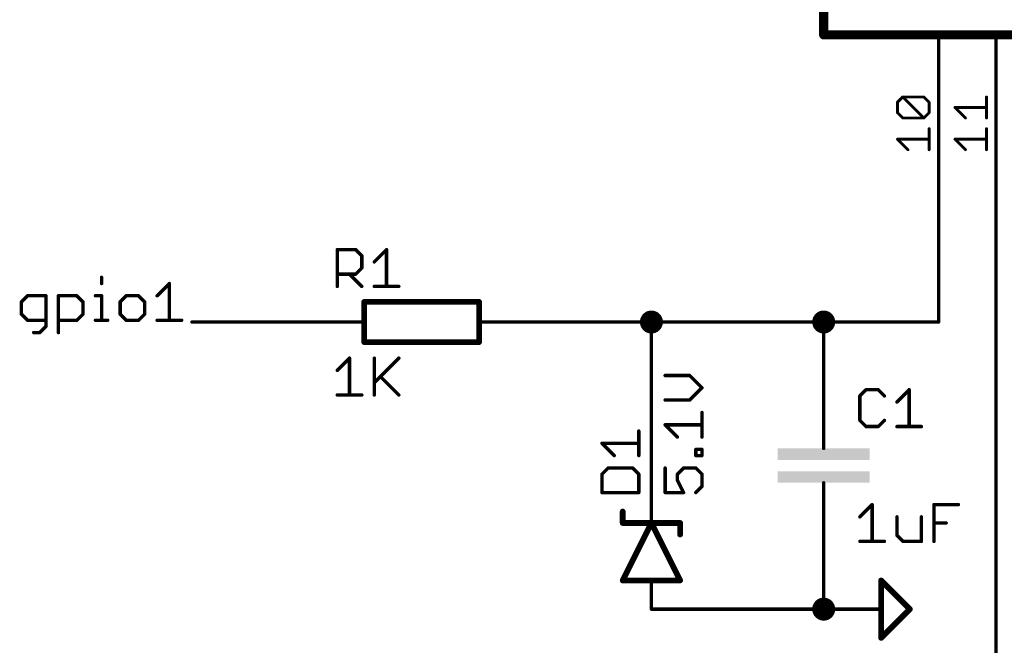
# Model space of a CAD drawing. Extents: x -61 to 240, y -139 to 283.
# Tile 9 of 77: x -61 to -17, y -14 to 13. Entities that reach past the tile are written whole.
import ezdxf

# ---------------------------------------------------------------- set-up
doc = ezdxf.new("R2010")
doc.units = 0
for name, color, linetype in [('91', 94, 'CONTINUOUS'), ('94', 14, 'CONTINUOUS'), ('95', 251, 'CONTINUOUS'), ('96', 251, 'CONTINUOUS')]:
    doc.layers.add(name, color=color, linetype=linetype)

# ---------------------------------------------------------------- blocks, each defined once
blk = doc.blocks.new('RECT')
blk.add_solid([(-0.5, -0.5), (0.5, -0.5), (-0.5, 0.5), (0.5, 0.5)])

msp = doc.modelspace()

# ---------------------------------------------------------------- linework, layer by layer
at = {"layer": '91', "const_width": 0.1524}
for points in [[(-20.32, 0), (-20.32, 7.62)], [(-17.78, 7.62), (-17.78, -17.78)], [(-57.3383, 1.9744), (-57.3383, 1.7032)], [(-54.8809, 1.1609), (-54.3386, 1.7032)], [(-54.3386, 1.7032), (-54.3386, 0.0762)], [(-60.6126, 1.1609), (-60.8838, 0.8897)], [(-60.8838, 0.8897), (-60.8838, 0.3474)], [(-59.7991, 1.1609), (-60.6126, 1.1609)], [(-59.7991, -0.195), (-59.7991, 1.1609)], [(-59.2466, -0.4661), (-59.2466, 1.1609)], [(-59.2466, 1.1609), (-58.4332, 1.1609)], [(-58.4332, 1.1609), (-58.162, 0.8897)], [(-58.162, 0.8897), (-58.162, 0.3474)], [(-57.6095, 1.1609), (-57.3383, 1.1609)], [(-57.3383, 1.1609), (-57.3383, 0.0762)], [(-56.2469, 1.1609), (-56.5181, 0.8897)], [(-56.5181, 0.8897), (-56.5181, 0.3474)], [(-55.7046, 1.1609), (-56.2469, 1.1609)], [(-55.4334, 0.8897), (-55.7046, 1.1609)], [(-55.4334, 0.3474), (-55.4334, 0.8897)], [(-60.8838, 0.3474), (-60.6126, 0.0762)], [(-60.6126, 0.0762), (-59.7991, 0.0762)], [(-58.4332, 0.0762), (-59.2466, 0.0762)], [(-58.162, 0.3474), (-58.4332, 0.0762)], [(-57.6095, 0.0762), (-57.0672, 0.0762)], [(-56.5181, 0.3474), (-56.2469, 0.0762)], [(-56.2469, 0.0762), (-55.7046, 0.0762)], [(-55.7046, 0.0762), (-55.4334, 0.3474)], [(-54.8809, 0.0762), (-53.7962, 0.0762)], [(-48.26, 0), (-53.34, 0)], [(-38.1, 0), (-33.02, 0)], [(-33.02, -7.62), (-33.02, 0)], [(-25.4, 0), (-33.02, 0)], [(-25.4, -2.54), (-25.4, 0)], [(-25.4, 0), (-20.32, 0)], [(-60.3415, -0.4661), (-60.0703, -0.4661)], [(-60.0703, -0.4661), (-59.7991, -0.195)], [(-25.4, -10.16), (-25.4, -12.7)], [(-25.4, -12.7), (-33.02, -12.7)]]:
    msp.add_lwpolyline(points, dxfattribs=at)
at = {"layer": '91'}
for points, const_width in [([(-20.2819, 7.62, 1), (-20.3581, 7.62)], 0.0762), ([(-17.7419, 7.62, 1), (-17.8181, 7.62)], 0.0762), ([(-57.3002, 1.9744, 1), (-57.3764, 1.9744)], 0.0762), ([(-54.3005, 1.7032, 1), (-54.3767, 1.7032)], 0.0762), ([(-54.3116, 1.6762, 1), (-54.3655, 1.7301)], 0.0762), ([(-57.3764, 1.7032, 1), (-57.3002, 1.7032)], 0.0762), ([(-60.8457, 0.8897, 1), (-60.9219, 0.8897)], 0.0762), ([(-60.9107, 0.9166, 1), (-60.8569, 0.8628)], 0.0762), ([(-60.6126, 1.199, 1), (-60.6126, 1.1228)], 0.0762), ([(-60.5857, 1.1339, 1), (-60.6396, 1.1878)], 0.0762), ([(-59.761, 1.1609, 1), (-59.8372, 1.1609)], 0.0762), ([(-59.7991, 1.1228, 1), (-59.7991, 1.199)], 0.0762), ([(-59.2085, 1.1609, 1), (-59.2847, 1.1609)], 0.0762), ([(-59.2466, 1.199, 1), (-59.2466, 1.1228)], 0.0762), ([(-58.4062, 1.1878, 1), (-58.4601, 1.1339)], 0.0762), ([(-58.4332, 1.1228, 1), (-58.4332, 1.199)], 0.0762), ([(-58.1239, 0.8897, 1), (-58.2001, 0.8897)], 0.0762), ([(-58.1889, 0.8628, 1), (-58.135, 0.9166)], 0.0762), ([(-57.6095, 1.199, 1), (-57.6095, 1.1228)], 0.0762), ([(-57.3002, 1.1609, 1), (-57.3764, 1.1609)], 0.0762), ([(-57.3383, 1.1228, 1), (-57.3383, 1.199)], 0.0762), ([(-56.48, 0.8897, 1), (-56.5562, 0.8897)], 0.0762), ([(-56.545, 0.9166, 1), (-56.4911, 0.8628)], 0.0762), ([(-56.2469, 1.199, 1), (-56.2469, 1.1228)], 0.0762), ([(-56.2199, 1.1339, 1), (-56.2738, 1.1878)], 0.0762), ([(-55.6776, 1.1878, 1), (-55.7315, 1.1339)], 0.0762), ([(-55.7046, 1.1228, 1), (-55.7046, 1.199)], 0.0762), ([(-55.3953, 0.8897, 1), (-55.4715, 0.8897)], 0.0762), ([(-55.4603, 0.8628, 1), (-55.4064, 0.9166)], 0.0762), ([(-54.9078, 1.1878, 1), (-54.854, 1.1339)], 0.0762), ([(-33.02, -0.254, 1), (-33.02, 0.254, 1), (-33.02, -0.254)], 0.508), ([(-25.4, -0.254, 1), (-25.4, 0.254, 1), (-25.4, -0.254)], 0.508), ([(-60.8569, 0.3743, 1), (-60.9107, 0.3204)], 0.0762), ([(-60.9219, 0.3474, 1), (-60.8457, 0.3474)], 0.0762), ([(-60.6126, 0.1143, 1), (-60.6126, 0.0381)], 0.0762), ([(-60.6396, 0.0493, 1), (-60.5857, 0.1031)], 0.0762), ([(-59.7991, 0.0381, 1), (-59.7991, 0.1143)], 0.0762), ([(-59.2466, 0.1143, 1), (-59.2466, 0.0381)], 0.0762), ([(-58.4601, 0.1031, 1), (-58.4062, 0.0493)], 0.0762), ([(-58.4332, 0.0381, 1), (-58.4332, 0.1143)], 0.0762), ([(-58.2001, 0.3474, 1), (-58.1239, 0.3474)], 0.0762), ([(-58.135, 0.3204, 1), (-58.1889, 0.3743)], 0.0762), ([(-57.6095, 0.1143, 1), (-57.6095, 0.0381)], 0.0762), ([(-57.3764, 0.0762, 1), (-57.3002, 0.0762)], 0.0762), ([(-57.0672, 0.0381, 1), (-57.0672, 0.1143)], 0.0762), ([(-56.4911, 0.3743, 1), (-56.545, 0.3204)], 0.0762), ([(-56.5562, 0.3474, 1), (-56.48, 0.3474)], 0.0762), ([(-56.2469, 0.1143, 1), (-56.2469, 0.0381)], 0.0762), ([(-56.2738, 0.0493, 1), (-56.2199, 0.1031)], 0.0762), ([(-55.7315, 0.1031, 1), (-55.6776, 0.0493)], 0.0762), ([(-55.7046, 0.0381, 1), (-55.7046, 0.1143)], 0.0762), ([(-55.4715, 0.3474, 1), (-55.3953, 0.3474)], 0.0762), ([(-55.4065, 0.3204, 1), (-55.4603, 0.3743)], 0.0762), ([(-54.8809, 0.1143, 1), (-54.8809, 0.0381)], 0.0762), ([(-54.3767, 0.0762, 1), (-54.3005, 0.0762)], 0.0762), ([(-53.7962, 0.0381, 1), (-53.7962, 0.1143)], 0.0762), ([(-53.34, 0.0381, 1), (-53.34, -0.0381)], 0.0762), ([(-48.26, -0.0381, 1), (-48.26, 0.0381)], 0.0762), ([(-38.1, 0.0381, 1), (-38.1, -0.0381)], 0.0762), ([(-32.9819, 0, 1), (-33.0581, 0)], 0.0762), ([(-33.02, 0.0381, 1), (-33.02, -0.0381)], 0.0762), ([(-33.02, -0.0381, 1), (-33.02, 0.0381)], 0.0762), ([(-25.3619, 0, 1), (-25.4381, 0)], 0.0762), ([(-25.4, 0.0381, 1), (-25.4, -0.0381)], 0.0762), ([(-25.4, -0.0381, 1), (-25.4, 0.0381)], 0.0762), ([(-20.3581, 0, 1), (-20.2819, 0)], 0.0762), ([(-20.32, -0.0381, 1), (-20.32, 0.0381)], 0.0762), ([(-60.3415, -0.428, 1), (-60.3415, -0.5042)], 0.0762), ([(-60.0972, -0.4392, 1), (-60.0434, -0.4931)], 0.0762), ([(-60.0703, -0.5042, 1), (-60.0703, -0.428)], 0.0762), ([(-59.8372, -0.195, 1), (-59.761, -0.195)], 0.0762), ([(-59.7722, -0.2219, 1), (-59.8261, -0.168)], 0.0762), ([(-59.2847, -0.4661, 1), (-59.2085, -0.4661)], 0.0762), ([(-25.4381, -2.54, 1), (-25.3619, -2.54)], 0.0762), ([(-33.0581, -7.62, 1), (-32.9819, -7.62)], 0.0762), ([(-25.3619, -10.16, 1), (-25.4381, -10.16)], 0.0762), ([(-25.4, -12.954, 1), (-25.4, -12.446, 1), (-25.4, -12.954)], 0.508), ([(-33.02, -12.6619, 1), (-33.02, -12.7381)], 0.0762), ([(-25.4, -12.7381, 1), (-25.4, -12.6619)], 0.0762), ([(-25.4381, -12.7, 1), (-25.3619, -12.7)], 0.0762)]:
    msp.add_lwpolyline(points, format="xyb", dxfattribs=dict(at, const_width=const_width))
at = {"layer": '94'}
for points, const_width in [([(-25.4, 48.26), (-25.4, 12.7)], 0.4064), ([(-25.4, 12.7), (5.08, 12.7)], 0.4064), ([(-20.32, 7.62), (-20.32, 12.7)], 0.1524), ([(-17.78, 7.62), (-17.78, 12.7)], 0.1524), ([(-40.64, 0.889), (-45.72, 0.889)], 0.254), ([(-45.72, -0.889), (-45.72, 0.889)], 0.254), ([(-40.64, -0.889), (-40.64, 0.889)], 0.254), ([(-48.26, 0), (-45.72, 0)], 0.1524), ([(-38.1, 0), (-40.64, 0)], 0.1524), ([(-45.72, -0.889), (-40.64, -0.889)], 0.254), ([(-25.4, -2.54), (-25.4, -5.08)], 0.1524), ([(-25.4, -5.08), (-25.4, -5.588)], 0.1524), ([(-25.4, -7.62), (-25.4, -7.112)], 0.1524), ([(-33.02, -7.62), (-33.02, -8.89)], 0.1524), ([(-25.4, -10.16), (-25.4, -7.62)], 0.1524), ([(-34.29, -8.89), (-34.29, -8.382)], 0.254), ([(-33.02, -8.89), (-34.29, -11.43)], 0.254), ([(-34.29, -8.89), (-33.02, -8.89)], 0.254), ([(-31.75, -11.43), (-33.02, -8.89)], 0.254), ([(-33.02, -8.89), (-31.75, -8.89)], 0.254), ([(-31.75, -8.89), (-31.75, -9.398)], 0.254), ([(-34.29, -11.43), (-33.02, -11.43)], 0.254), ([(-33.02, -11.43), (-31.75, -11.43)], 0.254), ([(-22.86, -13.97), (-22.86, -11.43)], 0.254), ([(-22.86, -11.43), (-21.59, -12.7)], 0.254), ([(-33.02, -12.7), (-33.02, -11.43)], 0.1524), ([(-25.4, -12.7), (-22.86, -12.7)], 0.1524), ([(-21.59, -12.7), (-22.86, -13.97)], 0.254)]:
    msp.add_lwpolyline(points, dxfattribs=dict(at, const_width=const_width))
for points, const_width in [([(-25.4, 12.8016, 1), (-25.4, 12.5984)], 0.2032), ([(-25.5016, 12.7, 1), (-25.2984, 12.7)], 0.2032), ([(-20.2819, 12.7, 1), (-20.3581, 12.7)], 0.0762), ([(-17.7419, 12.7, 1), (-17.8181, 12.7)], 0.0762), ([(-20.3581, 7.62, 1), (-20.2819, 7.62)], 0.0762), ([(-17.8181, 7.62, 1), (-17.7419, 7.62)], 0.0762), ([(-45.72, 0.9525, 1), (-45.72, 0.8255)], 0.127), ([(-45.6565, 0.889, 1), (-45.7835, 0.889)], 0.127), ([(-40.5765, 0.889, 1), (-40.7035, 0.889)], 0.127), ([(-40.64, 0.8255, 1), (-40.64, 0.9525)], 0.127), ([(-48.26, 0.0381, 1), (-48.26, -0.0381)], 0.0762), ([(-45.72, -0.0381, 1), (-45.72, 0.0381)], 0.0762), ([(-40.64, 0.0381, 1), (-40.64, -0.0381)], 0.0762), ([(-38.1, -0.0381, 1), (-38.1, 0.0381)], 0.0762), ([(-45.72, -0.8255, 1), (-45.72, -0.9525)], 0.127), ([(-45.7835, -0.889, 1), (-45.6565, -0.889)], 0.127), ([(-40.7035, -0.889, 1), (-40.5765, -0.889)], 0.127), ([(-40.64, -0.9525, 1), (-40.64, -0.8255)], 0.127), ([(-25.3619, -2.54, 1), (-25.4381, -2.54)], 0.0762), ([(-25.3619, -5.08, 1), (-25.4381, -5.08)], 0.0762), ([(-25.4381, -5.08, 1), (-25.3619, -5.08)], 0.0762), ([(-25.4381, -5.588, 1), (-25.3619, -5.588)], 0.0762), ([(-25.3619, -7.112, 1), (-25.4381, -7.112)], 0.0762), ([(-32.9819, -7.62, 1), (-33.0581, -7.62)], 0.0762), ([(-25.3619, -7.62, 1), (-25.4381, -7.62)], 0.0762), ([(-25.4381, -7.62, 1), (-25.3619, -7.62)], 0.0762), ([(-34.2265, -8.382, 1), (-34.3535, -8.382)], 0.127), ([(-34.29, -8.8265, 1), (-34.29, -8.9535)], 0.127), ([(-34.3535, -8.89, 1), (-34.2265, -8.89)], 0.127), ([(-32.9632, -8.8616, 1), (-33.0768, -8.9184)], 0.127), ([(-33.02, -8.8265, 1), (-33.02, -8.9535)], 0.127), ([(-32.9632, -8.9184, 1), (-33.0768, -8.8616)], 0.127), ([(-33.0581, -8.89, 1), (-32.9819, -8.89)], 0.0762), ([(-33.02, -8.9535, 1), (-33.02, -8.8265)], 0.127), ([(-31.6865, -8.89, 1), (-31.8135, -8.89)], 0.127), ([(-31.75, -8.9535, 1), (-31.75, -8.8265)], 0.127), ([(-31.8135, -9.398, 1), (-31.6865, -9.398)], 0.127), ([(-25.4381, -10.16, 1), (-25.3619, -10.16)], 0.0762), ([(-34.29, -11.3665, 1), (-34.29, -11.4935)], 0.127), ([(-33.02, -11.3665, 1), (-33.02, -11.4935)], 0.127), ([(-33.02, -11.4935, 1), (-33.02, -11.3665)], 0.127), ([(-31.75, -11.4935, 1), (-31.75, -11.3665)], 0.127), ([(-22.7965, -11.43, 1), (-22.9235, -11.43)], 0.127), ([(-22.8151, -11.3851, 1), (-22.9049, -11.4749)], 0.127), ([(-34.3468, -11.4016, 1), (-34.2332, -11.4584)], 0.127), ([(-32.9819, -11.43, 1), (-33.0581, -11.43)], 0.0762), ([(-31.8068, -11.4584, 1), (-31.6932, -11.4016)], 0.127), ([(-25.4, -12.6619, 1), (-25.4, -12.7381)], 0.0762), ([(-22.86, -12.7381, 1), (-22.86, -12.6619)], 0.0762), ([(-21.5451, -12.7449, 1), (-21.6349, -12.6551)], 0.127), ([(-21.6349, -12.7449, 1), (-21.5451, -12.6551)], 0.127), ([(-33.0581, -12.7, 1), (-32.9819, -12.7)], 0.0762), ([(-22.9049, -13.9251, 1), (-22.8151, -14.0149)], 0.127), ([(-22.9235, -13.97, 1), (-22.7965, -13.97)], 0.127)]:
    msp.add_lwpolyline(points, format="xyb", dxfattribs=dict(at, const_width=const_width))
at = {"layer": '95'}
for points, const_width in [([(-22.1373, 9.7225), (-21.9043, 9.9556)], 0.127), ([(-21.9043, 9.9556), (-20.9721, 9.9556)], 0.127), ([(-20.9721, 9.0234), (-21.9043, 9.9556)], 0.127), ([(-20.9721, 9.9556), (-20.7391, 9.7225)], 0.127), ([(-18.1991, 9.0234), (-18.1991, 9.9556)], 0.127), ([(-22.1373, 9.2565), (-22.1373, 9.7225)], 0.127), ([(-20.7391, 9.7225), (-20.7391, 9.2565)], 0.127), ([(-21.9043, 9.0234), (-22.1373, 9.2565)], 0.127), ([(-20.7391, 9.2565), (-20.9721, 9.0234)], 0.127), ([(-19.1312, 9.0234), (-19.5973, 9.4895)], 0.127), ([(-19.5973, 9.4895), (-18.1991, 9.4895)], 0.127), ([(-20.9721, 9.0234), (-21.9043, 9.0234)], 0.127), ([(-20.7391, 7.6201), (-20.7391, 8.5523)], 0.127), ([(-18.1991, 7.6201), (-18.1991, 8.5523)], 0.127), ([(-21.6712, 7.6201), (-22.1373, 8.0862)], 0.127), ([(-22.1373, 8.0862), (-20.7391, 8.0862)], 0.127), ([(-19.1312, 7.6201), (-19.5973, 8.0862)], 0.127), ([(-19.5973, 8.0862), (-18.1991, 8.0862)], 0.127), ([(-46.9138, 1.5748), (-46.9138, 3.2018)], 0.1524), ([(-46.9138, 3.2018), (-46.1003, 3.2018)], 0.1524), ([(-46.1003, 3.2018), (-45.8291, 2.9306)], 0.1524), ([(-45.2766, 2.6595), (-44.7343, 3.2018)], 0.1524), ([(-44.7343, 3.2018), (-44.7343, 1.5748)], 0.1524), ([(-45.8291, 2.9306), (-45.8291, 2.3883)], 0.1524), ([(-46.1003, 2.1171), (-46.9138, 2.1171)], 0.1524), ([(-46.3715, 2.1171), (-45.8291, 1.5748)], 0.1524), ([(-45.8291, 2.3883), (-46.1003, 2.1171)], 0.1524), ([(-45.2766, 1.5748), (-44.192, 1.5748)], 0.1524), ([(-23.5286, -2.9958), (-23.7998, -3.267)], 0.1524), ([(-22.9863, -2.9958), (-23.5286, -2.9958)], 0.1524), ([(-22.7151, -3.267), (-22.9863, -2.9958)], 0.1524), ([(-22.1626, -3.5381), (-21.6203, -2.9958)], 0.1524), ([(-21.6203, -2.9958), (-21.6203, -4.6228)], 0.1524), ([(-23.7998, -3.267), (-23.7998, -4.3516)], 0.1524), ([(-23.7998, -4.3516), (-23.5286, -4.6228)], 0.1524), ([(-22.9863, -4.6228), (-22.7151, -4.3516)], 0.1524), ([(-33.5788, -5.9066), (-33.5788, -4.822)], 0.1524), ([(-23.5286, -4.6228), (-22.9863, -4.6228)], 0.1524), ([(-22.1626, -4.6228), (-21.078, -4.6228)], 0.1524), ([(-34.6635, -5.9066), (-35.2058, -5.3643)], 0.1524), ([(-35.2058, -5.3643), (-33.5788, -5.3643)], 0.1524), ([(-34.9346, -6.4591), (-35.2058, -6.7303)], 0.1524), ([(-33.85, -6.4591), (-34.9346, -6.4591)], 0.1524), ([(-33.5788, -6.7303), (-33.85, -6.4591)], 0.1524), ([(-35.2058, -6.7303), (-35.2058, -7.5438)], 0.1524), ([(-33.5788, -7.5438), (-33.5788, -6.7303)], 0.1524), ([(-35.2058, -7.5438), (-33.5788, -7.5438)], 0.1524)]:
    msp.add_lwpolyline(points, dxfattribs=dict(at, const_width=const_width))
for points, const_width in [([(-21.9043, 9.9873, 1), (-21.9043, 9.9238)], 0.0635), ([(-21.8818, 9.978, 1), (-21.9267, 9.9331)], 0.0635), ([(-21.8818, 9.9331, 1), (-21.9267, 9.978)], 0.0635), ([(-20.9497, 9.978, 1), (-20.9946, 9.9331)], 0.0635), ([(-20.9721, 9.9238, 1), (-20.9721, 9.9873)], 0.0635), ([(-18.1674, 9.9556, 1), (-18.2309, 9.9556)], 0.0635), ([(-22.1055, 9.7225, 1), (-22.169, 9.7225)], 0.0635), ([(-22.1597, 9.745, 1), (-22.1148, 9.7001)], 0.0635), ([(-20.7074, 9.7225, 1), (-20.7708, 9.7225)], 0.0635), ([(-20.7616, 9.7001, 1), (-20.7166, 9.745)], 0.0635), ([(-22.169, 9.2565, 1), (-22.1055, 9.2565)], 0.0635), ([(-22.1148, 9.2789, 1), (-22.1597, 9.234)], 0.0635), ([(-20.7708, 9.2565, 1), (-20.7074, 9.2565)], 0.0635), ([(-20.7166, 9.234, 1), (-20.7616, 9.2789)], 0.0635), ([(-19.5973, 9.5212, 1), (-19.5973, 9.4577)], 0.0635), ([(-19.5748, 9.5119, 1), (-19.6197, 9.467)], 0.0635), ([(-18.1991, 9.4577, 1), (-18.1991, 9.5212)], 0.0635), ([(-21.9043, 9.0552, 1), (-21.9043, 8.9917)], 0.0635), ([(-21.9267, 9.001, 1), (-21.8818, 9.0459)], 0.0635), ([(-20.9946, 9.0459, 1), (-20.9497, 9.001)], 0.0635), ([(-20.9946, 9.001, 1), (-20.9497, 9.0459)], 0.0635), ([(-20.9721, 8.9917, 1), (-20.9721, 9.0552)], 0.0635), ([(-19.1537, 9.001, 1), (-19.1088, 9.0459)], 0.0635), ([(-18.2309, 9.0234, 1), (-18.1674, 9.0234)], 0.0635), ([(-20.7074, 8.5523, 1), (-20.7708, 8.5523)], 0.0635), ([(-18.1674, 8.5523, 1), (-18.2309, 8.5523)], 0.0635), ([(-22.1373, 8.118, 1), (-22.1373, 8.0545)], 0.0635), ([(-22.1148, 8.1087, 1), (-22.1597, 8.0638)], 0.0635), ([(-20.7391, 8.0545, 1), (-20.7391, 8.118)], 0.0635), ([(-19.5973, 8.118, 1), (-19.5973, 8.0545)], 0.0635), ([(-19.5748, 8.1087, 1), (-19.6197, 8.0638)], 0.0635), ([(-18.1991, 8.0545, 1), (-18.1991, 8.118)], 0.0635), ([(-21.6937, 7.5977, 1), (-21.6488, 7.6426)], 0.0635), ([(-20.7708, 7.6201, 1), (-20.7074, 7.6201)], 0.0635), ([(-19.1537, 7.5977, 1), (-19.1088, 7.6426)], 0.0635), ([(-18.2309, 7.6201, 1), (-18.1674, 7.6201)], 0.0635), ([(-46.8757, 3.2018, 1), (-46.9519, 3.2018)], 0.0762), ([(-46.9138, 3.2399, 1), (-46.9138, 3.1637)], 0.0762), ([(-46.0734, 3.2287, 1), (-46.1272, 3.1748)], 0.0762), ([(-46.1003, 3.1637, 1), (-46.1003, 3.2399)], 0.0762), ([(-44.6962, 3.2018, 1), (-44.7724, 3.2018)], 0.0762), ([(-44.7074, 3.1748, 1), (-44.7613, 3.2287)], 0.0762), ([(-45.791, 2.9306, 1), (-45.8672, 2.9306)], 0.0762), ([(-45.8561, 2.9037, 1), (-45.8022, 2.9576)], 0.0762), ([(-45.3036, 2.6864, 1), (-45.2497, 2.6325)], 0.0762), ([(-46.9138, 2.1552, 1), (-46.9138, 2.079)], 0.0762), ([(-46.3445, 2.1441, 1), (-46.3984, 2.0902)], 0.0762), ([(-46.1272, 2.1441, 1), (-46.0734, 2.0902)], 0.0762), ([(-46.1003, 2.079, 1), (-46.1003, 2.1552)], 0.0762), ([(-45.8672, 2.3883, 1), (-45.791, 2.3883)], 0.0762), ([(-45.8022, 2.3614, 1), (-45.8561, 2.4152)], 0.0762), ([(-46.9519, 1.5748, 1), (-46.8757, 1.5748)], 0.0762), ([(-45.8561, 1.5479, 1), (-45.8022, 1.6017)], 0.0762), ([(-45.2766, 1.6129, 1), (-45.2766, 1.5367)], 0.0762), ([(-44.7724, 1.5748, 1), (-44.6962, 1.5748)], 0.0762), ([(-44.192, 1.5367, 1), (-44.192, 1.6129)], 0.0762), ([(-23.5286, -2.9577, 1), (-23.5286, -3.0339)], 0.0762), ([(-23.5017, -3.0228, 1), (-23.5556, -2.9689)], 0.0762), ([(-22.9594, -2.9689, 1), (-23.0132, -3.0228)], 0.0762), ([(-22.9863, -3.0339, 1), (-22.9863, -2.9577)], 0.0762), ([(-21.5822, -2.9958, 1), (-21.6584, -2.9958)], 0.0762), ([(-21.5934, -3.0228, 1), (-21.6473, -2.9689)], 0.0762), ([(-23.7617, -3.267, 1), (-23.8379, -3.267)], 0.0762), ([(-23.8267, -3.24, 1), (-23.7729, -3.2939)], 0.0762), ([(-22.7421, -3.2939, 1), (-22.6882, -3.24)], 0.0762), ([(-22.1896, -3.5112, 1), (-22.1357, -3.5651)], 0.0762), ([(-23.7729, -4.3247, 1), (-23.8267, -4.3786)], 0.0762), ([(-23.8379, -4.3516, 1), (-23.7617, -4.3516)], 0.0762), ([(-22.6882, -4.3786, 1), (-22.7421, -4.3247)], 0.0762), ([(-33.5407, -4.822, 1), (-33.6169, -4.822)], 0.0762), ([(-23.5286, -4.5847, 1), (-23.5286, -4.6609)], 0.0762), ([(-23.5556, -4.6497, 1), (-23.5017, -4.5959)], 0.0762), ([(-23.0132, -4.5959, 1), (-22.9594, -4.6497)], 0.0762), ([(-22.9863, -4.6609, 1), (-22.9863, -4.5847)], 0.0762), ([(-22.1626, -4.5847, 1), (-22.1626, -4.6609)], 0.0762), ([(-21.6584, -4.6228, 1), (-21.5822, -4.6228)], 0.0762), ([(-21.078, -4.6609, 1), (-21.078, -4.5847)], 0.0762), ([(-35.1788, -5.3374, 1), (-35.2327, -5.3913)], 0.0762), ([(-35.2058, -5.3262, 1), (-35.2058, -5.4024)], 0.0762), ([(-33.5788, -5.4024, 1), (-33.5788, -5.3262)], 0.0762), ([(-34.6904, -5.9336, 1), (-34.6365, -5.8797)], 0.0762), ([(-33.6169, -5.9066, 1), (-33.5407, -5.9066)], 0.0762), ([(-34.9346, -6.421, 1), (-34.9346, -6.4972)], 0.0762), ([(-34.9077, -6.4861, 1), (-34.9616, -6.4322)], 0.0762), ([(-33.823, -6.4322, 1), (-33.8769, -6.4861)], 0.0762), ([(-33.85, -6.4972, 1), (-33.85, -6.421)], 0.0762), ([(-35.1677, -6.7303, 1), (-35.2439, -6.7303)], 0.0762), ([(-35.2327, -6.7034, 1), (-35.1788, -6.7572)], 0.0762), ([(-33.5407, -6.7303, 1), (-33.6169, -6.7303)], 0.0762), ([(-33.6057, -6.7572, 1), (-33.5519, -6.7034)], 0.0762), ([(-35.2058, -7.5057, 1), (-35.2058, -7.5819)], 0.0762), ([(-35.2439, -7.5438, 1), (-35.1677, -7.5438)], 0.0762), ([(-33.6169, -7.5438, 1), (-33.5407, -7.5438)], 0.0762), ([(-33.5788, -7.5819, 1), (-33.5788, -7.5057)], 0.0762)]:
    msp.add_lwpolyline(points, format="xyb", dxfattribs=dict(at, const_width=const_width))
at = {"layer": '96', "const_width": 0.1524}
for points in [[(-46.9138, -2.1411), (-46.3715, -1.5988)], [(-46.3715, -1.5988), (-46.3715, -3.2258)], [(-45.2766, -1.5988), (-45.2766, -3.2258)], [(-45.2766, -2.6835), (-44.192, -1.5988)], [(-45.0055, -2.4123), (-44.192, -3.2258)], [(-31.3271, -2.3662), (-32.4118, -2.3662)], [(-30.7848, -2.9086), (-31.3271, -2.3662)], [(-31.3271, -3.4509), (-30.7848, -2.9086)], [(-46.9138, -3.2258), (-45.8291, -3.2258)], [(-32.4118, -3.4509), (-31.3271, -3.4509)], [(-30.7848, -5.0881), (-30.7848, -4.0034)], [(-31.8695, -5.0881), (-32.4118, -4.5457)], [(-32.4118, -4.5457), (-30.7848, -4.5457)], [(-31.056, -5.9066), (-31.056, -5.6355)], [(-31.056, -5.6355), (-30.7848, -5.6355)], [(-30.7848, -5.6355), (-30.7848, -5.9066)], [(-30.7848, -5.9066), (-31.056, -5.9066)], [(-32.4118, -6.4591), (-32.4118, -7.5438)], [(-31.8695, -6.7303), (-31.5983, -6.4591)], [(-31.5983, -6.4591), (-31.056, -6.4591)], [(-31.056, -6.4591), (-30.7848, -6.7303)], [(-31.8695, -7.0015), (-31.8695, -6.7303)], [(-31.5983, -7.5438), (-31.8695, -7.0015)], [(-30.7848, -6.7303), (-30.7848, -7.2726)], [(-30.7848, -7.2726), (-31.056, -7.5438)], [(-32.4118, -7.5438), (-31.5983, -7.5438)], [(-23.7998, -8.6181), (-23.2575, -8.0758)], [(-23.2575, -8.0758), (-23.2575, -9.7028)], [(-20.5255, -9.7028), (-20.5255, -8.0758)], [(-20.5255, -8.0758), (-19.4408, -8.0758)], [(-22.1626, -8.6181), (-22.1626, -9.4316)], [(-21.078, -9.7028), (-21.078, -8.6181)], [(-20.5255, -8.8893), (-19.9832, -8.8893)], [(-22.1626, -9.4316), (-21.8915, -9.7028)], [(-23.7998, -9.7028), (-22.7151, -9.7028)], [(-21.8915, -9.7028), (-21.078, -9.7028)]]:
    msp.add_lwpolyline(points, dxfattribs=at)
at = {"layer": '96', "const_width": 0.0762}
for points in [[(-46.3334, -1.5988, 1), (-46.4096, -1.5988)], [(-46.3445, -1.6258, 1), (-46.3984, -1.5719)], [(-45.2385, -1.5988, 1), (-45.3147, -1.5988)], [(-44.165, -1.6258, 1), (-44.2189, -1.5719)], [(-46.9407, -2.1142, 1), (-46.8869, -2.1681)], [(-44.9785, -2.3854, 1), (-45.0324, -2.4392)], [(-32.4118, -2.3281, 1), (-32.4118, -2.4043)], [(-31.3002, -2.3393, 1), (-31.3541, -2.3932)], [(-31.3271, -2.4043, 1), (-31.3271, -2.3281)], [(-45.3036, -2.6565, 1), (-45.2497, -2.7104)], [(-30.7579, -2.9355, 1), (-30.8117, -2.8816)], [(-30.8117, -2.9355, 1), (-30.7579, -2.8816)], [(-46.9138, -3.1877, 1), (-46.9138, -3.2639)], [(-46.4096, -3.2258, 1), (-46.3334, -3.2258)], [(-45.8291, -3.2639, 1), (-45.8291, -3.1877)], [(-45.3147, -3.2258, 1), (-45.2385, -3.2258)], [(-44.2189, -3.2527, 1), (-44.165, -3.1989)], [(-32.4118, -3.4128, 1), (-32.4118, -3.489)], [(-31.3541, -3.424, 1), (-31.3002, -3.4779)], [(-31.3271, -3.489, 1), (-31.3271, -3.4128)], [(-30.7467, -4.0034, 1), (-30.8229, -4.0034)], [(-32.3848, -4.5188, 1), (-32.4387, -4.5727)], [(-32.4118, -4.5076, 1), (-32.4118, -4.5838)], [(-30.7848, -4.5838, 1), (-30.7848, -4.5076)], [(-31.8964, -5.115, 1), (-31.8425, -5.0611)], [(-30.8229, -5.0881, 1), (-30.7467, -5.0881)], [(-31.0179, -5.6355, 1), (-31.0941, -5.6355)], [(-31.056, -5.5974, 1), (-31.056, -5.6736)], [(-30.7467, -5.6355, 1), (-30.8229, -5.6355)], [(-30.7848, -5.6736, 1), (-30.7848, -5.5974)], [(-31.056, -5.8685, 1), (-31.056, -5.9447)], [(-31.0941, -5.9066, 1), (-31.0179, -5.9066)], [(-30.8229, -5.9066, 1), (-30.7467, -5.9066)], [(-30.7848, -5.9447, 1), (-30.7848, -5.8685)], [(-32.3737, -6.4591, 1), (-32.4499, -6.4591)], [(-31.5983, -6.421, 1), (-31.5983, -6.4972)], [(-31.5714, -6.4861, 1), (-31.6252, -6.4322)], [(-31.029, -6.4322, 1), (-31.0829, -6.4861)], [(-31.056, -6.4972, 1), (-31.056, -6.421)], [(-31.8314, -6.7303, 1), (-31.9076, -6.7303)], [(-31.9076, -7.0015, 1), (-31.8314, -7.0015)], [(-31.8964, -6.7034, 1), (-31.8425, -6.7572)], [(-31.8354, -6.9844, 1), (-31.9035, -7.0185)], [(-30.7467, -6.7303, 1), (-30.8229, -6.7303)], [(-30.8117, -6.7572, 1), (-30.7579, -6.7034)], [(-30.8229, -7.2726, 1), (-30.7467, -7.2726)], [(-30.7579, -7.2996, 1), (-30.8117, -7.2457)], [(-32.4118, -7.5057, 1), (-32.4118, -7.5819)], [(-32.4499, -7.5438, 1), (-32.3737, -7.5438)], [(-31.6324, -7.5608, 1), (-31.5642, -7.5268)], [(-31.5983, -7.5819, 1), (-31.5983, -7.5057)], [(-31.0829, -7.5169, 1), (-31.029, -7.5707)], [(-23.2194, -8.0758, 1), (-23.2956, -8.0758)], [(-23.2305, -8.1028, 1), (-23.2844, -8.0489)], [(-20.4874, -8.0758, 1), (-20.5636, -8.0758)], [(-20.5255, -8.0377, 1), (-20.5255, -8.1139)], [(-19.4408, -8.1139, 1), (-19.4408, -8.0377)], [(-23.8267, -8.5912, 1), (-23.7729, -8.6451)], [(-22.1245, -8.6181, 1), (-22.2007, -8.6181)], [(-21.0399, -8.6181, 1), (-21.1161, -8.6181)], [(-20.5255, -8.8512, 1), (-20.5255, -8.9274)], [(-19.9832, -8.9274, 1), (-19.9832, -8.8512)], [(-22.1357, -9.4047, 1), (-22.1896, -9.4586)], [(-22.2007, -9.4316, 1), (-22.1245, -9.4316)], [(-23.7998, -9.6647, 1), (-23.7998, -9.7409)], [(-23.2956, -9.7028, 1), (-23.2194, -9.7028)], [(-22.7151, -9.7409, 1), (-22.7151, -9.6647)], [(-21.8915, -9.6647, 1), (-21.8915, -9.7409)], [(-21.9184, -9.7297, 1), (-21.8645, -9.6759)], [(-21.1161, -9.7028, 1), (-21.0399, -9.7028)], [(-21.078, -9.7409, 1), (-21.078, -9.6647)], [(-20.5636, -9.7028, 1), (-20.4874, -9.7028)]]:
    msp.add_lwpolyline(points, format="xyb", dxfattribs=at)

# ---------------------------------------------------------------- block references
at = {"layer": '94', "xscale": 4.064, "yscale": 0.508}
for p in [(-25.4, -5.842), (-25.4, -6.858)]:
    msp.add_blockref('RECT', p, dxfattribs=at)

doc.saveas('drawing.dxf')
